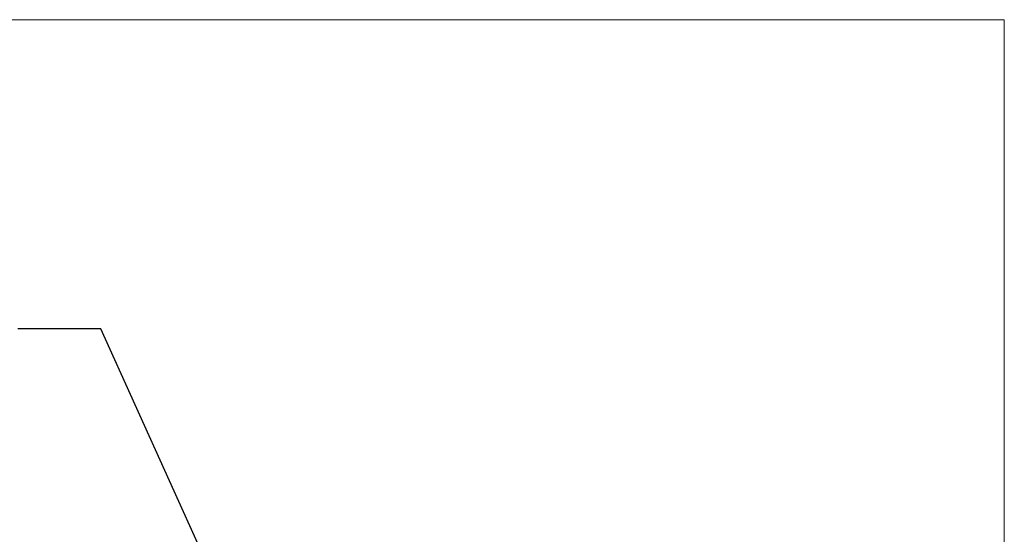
# Model space of a CAD drawing. Header units: inches. Extents: x 0 to 85.2, y 0 to 55.
# Tile 20 of 20: x 72 to 85, y 48.2 to 55. Entities that reach past the tile are written whole.
import ezdxf

# ---------------------------------------------------------------- set-up
doc = ezdxf.new("R2010")
doc.units = ezdxf.units.IN
doc.header["$LTSCALE"] = 5
doc.header["$MEASUREMENT"] = 0
doc.linetypes.add('SLD-Solid', pattern=[0])
doc.layers.add('DIMENSIONS', color=140, linetype='SLD-Solid', lineweight=25)
doc.layers.add('SLD-DEFPOINTS', color=7, linetype='Continuous')
doc.styles.add('SLDTEXTSTYLE0', font='GOTHIC.TTF', dxfattribs={"width": 0.913})
doc.dimstyles.new('SLDDIMSTYLE8', dxfattribs={"dimtxt": 0.75, "dimasz": 0.9, "dimexe": 0, "dimexo": 0.0625, "dimgap": 0.1875, "dimtad": 0, "dimtih": 1, "dimtoh": 1, "dimrnd": 1e-09, "dimzin": 12, "dimdsep": 46, "dimtxsty": 'SLDTEXTSTYLE0', "dimsah": 1, "dimcen": 0, "dimadec": 0, "dimazin": 3, "dimtfac": 1, "dimtofl": 0, "dimtmove": 0, "dimatfit": 3, "dimfxl": 0, "dimfrac": 2, "dimtolj": 1, "dimtzin": 12, "dimarcsym": 0})

# ---------------------------------------------------------------- blocks, each defined once
blk = doc.blocks.new('Block2')
at = {"color": 7, "linetype": 'SLD-Solid', "lineweight": 18}
for p, q in [((85, 55), (0, 55)), ((85, 0), (85, 55))]:
    blk.add_line(p, q, dxfattribs=at)
blk = doc.blocks.new('_D_19')
at = {"layer": 'DIMENSIONS'}
for p, q in [((68.725, 52.005), (68.496, 52.005)), ((68.496, 52.005), (68.496, 50.814)), ((71.219, 52.005), (71.447, 52.005)), ((71.447, 52.005), (71.447, 50.814)), ((73.082, 50.924), (71.988, 50.924)), ((75.723, 45.085), (73.082, 50.924)), ((68.496, 50.814), (68.725, 50.814)), ((71.447, 50.814), (71.219, 50.814))]:
    blk.add_line(p, q, dxfattribs=at)
blk.add_solid([(75.723, 45.085), (75.58, 46.008), (75.124, 45.802)], dxfattribs=at)
at = {"layer": 'DIMENSIONS', "char_height": 0.75, "attachment_point": 1, "style": 'SLDTEXTSTYLE0'}
for s, insert in [('%%c', (68.436, 53.115)), ('7.25', (69.568, 53.115)), ('184.2', (68.725, 51.772)), ('B.C.', (69.001, 50.429))]:
    blk.add_mtext(s, dxfattribs=dict(at, insert=insert))

msp = doc.modelspace()

# ---------------------------------------------------------------- block references
at = {"layer": 'SLD-DEFPOINTS'}
msp.add_blockref('Block2', (0, 0), dxfattribs=at)

# ---------------------------------------------------------------- dimensions: what is measured, and where the dimension line sits
at = {"layer": 'DIMENSIONS'}
dim = msp.add_diameter_dim_2p(p1=(78.71, 38.479), p2=(75.723, 45.085), text='<>\\PB.C.', dimstyle='SLDDIMSTYLE8', dxfattribs=at)
dim.commit()
dim.dimension.update_dxf_attribs({"geometry": '_D_19', "text_midpoint": (69.972, 51.299), "dimtype": 163})

doc.saveas('drawing.dxf')
